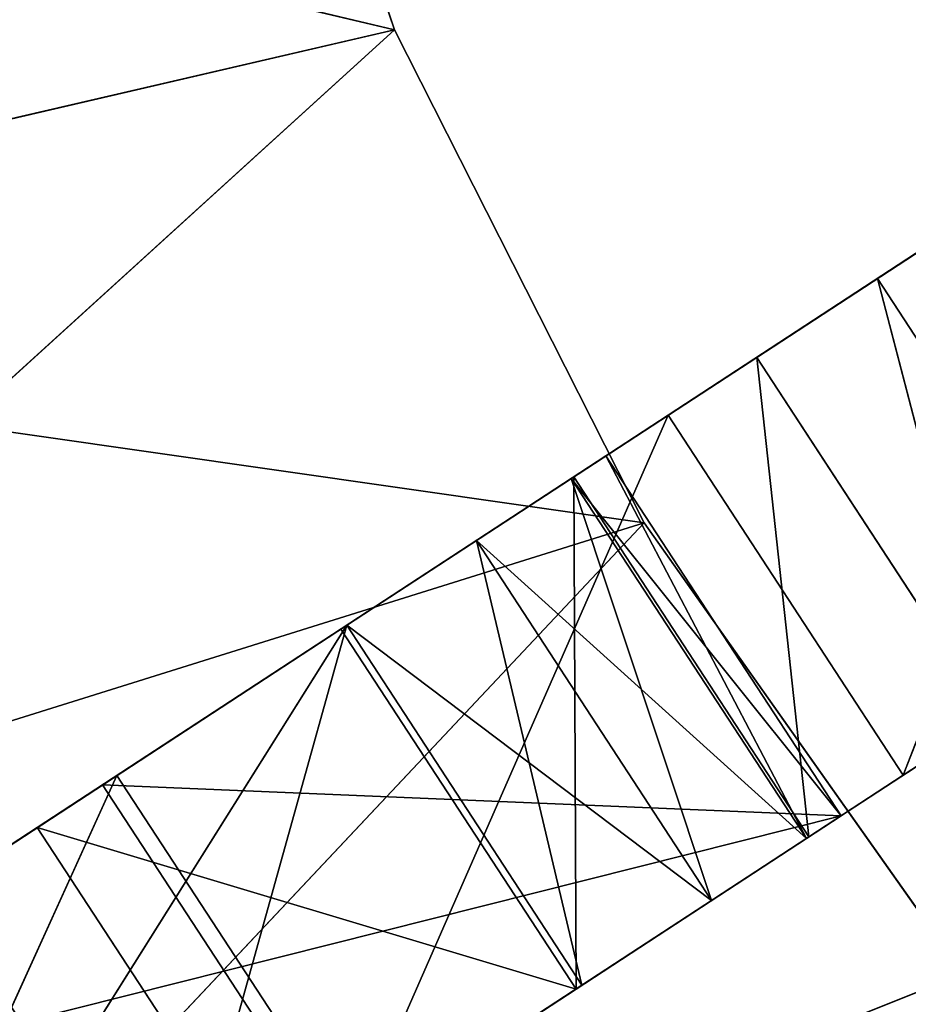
# Model space of a CAD drawing. Extents: x 258 to 535, y -74 to 276.
# Tile 50 of 201: x 340 to 353, y 103 to 117. Entities that reach past the tile are written whole.
import ezdxf

# ---------------------------------------------------------------- set-up
doc = ezdxf.new("R2010")
doc.units = 0
doc.header["$LTSCALE"] = 25.4
doc.layers.get('0').update_dxf_attribs({"color": 13, "linetype": 'CONTINUOUS'})

# ---------------------------------------------------------------- blocks, each defined once
blk = doc.blocks.new('IKA-C-4173_STL_1')
at = {"color": 33}
for p, q in [((155.508, 1397.756, 178.27), (161.472, 1398.293, 182.166)), ((155.508, 1397.756, 178.27), (161.472, 1398.293, 182.166)), ((161.472, 1398.293, 182.166), (158.926, 1397.756, 173.037)), ((161.472, 1398.293, 182.166), (158.926, 1397.756, 173.037)), ((164.89, 1398.293, 176.934), (158.926, 1397.756, 173.037)), ((164.89, 1398.293, 176.934), (158.926, 1397.756, 173.037)), ((161.472, 1398.293, 182.166), (164.89, 1398.293, 176.934)), ((161.472, 1398.293, 182.166), (164.89, 1398.293, 176.934)), ((161.472, 1398.293, 182.166), (163.356, 1397.691, 183.397)), ((161.472, 1398.293, 182.166), (163.356, 1397.691, 183.397)), ((161.472, 1398.293, 182.166), (165.239, 1393.793, 184.627)), ((161.472, 1398.293, 182.166), (165.239, 1393.793, 184.627)), ((161.472, 1398.293, 182.166), (164.735, 1391.543, 184.298)), ((161.472, 1389.293, 182.166), (161.472, 1398.293, 182.166)), ((161.472, 1389.293, 182.166), (161.472, 1398.293, 182.166)), ((163.356, 1389.896, 183.397), (161.472, 1398.293, 182.166)), ((163.356, 1389.896, 183.397), (161.472, 1398.293, 182.166)), ((161.472, 1398.293, 182.166), (164.735, 1391.543, 184.298)), ((163.356, 1397.691, 183.397), (164.89, 1398.293, 176.934)), ((163.356, 1397.691, 183.397), (164.89, 1398.293, 176.934)), ((166.774, 1397.691, 178.164), (164.89, 1398.293, 176.934)), ((164.89, 1398.293, 176.934), (164.89, 1389.293, 176.934)), ((164.89, 1398.293, 176.934), (164.89, 1389.293, 176.934)), ((166.774, 1397.691, 178.164), (164.89, 1398.293, 176.934)), ((161.472, 1389.293, 182.166), (155.508, 1397.756, 178.27)), ((161.472, 1389.293, 182.166), (155.508, 1397.756, 178.27)), ((158.926, 1397.756, 173.037), (164.89, 1389.293, 176.934)), ((158.926, 1397.756, 173.037), (164.89, 1389.293, 176.934)), ((163.356, 1397.691, 183.397), (166.774, 1397.691, 178.164)), ((163.356, 1397.691, 183.397), (166.774, 1397.691, 178.164)), ((163.356, 1397.691, 183.397), (164.735, 1396.043, 184.298)), ((163.356, 1397.691, 183.397), (164.735, 1396.043, 184.298)), ((163.356, 1397.691, 183.397), (165.239, 1393.793, 184.627)), ((163.356, 1397.691, 183.397), (165.239, 1393.793, 184.627)), ((164.735, 1396.043, 184.298), (166.774, 1397.691, 178.164)), ((164.735, 1396.043, 184.298), (166.774, 1397.691, 178.164)), ((166.774, 1397.691, 178.164), (164.89, 1389.293, 176.934)), ((166.774, 1397.691, 178.164), (164.89, 1389.293, 176.934)), ((168.153, 1396.043, 179.065), (166.774, 1397.691, 178.164)), ((168.153, 1396.043, 179.065), (166.774, 1397.691, 178.164)), ((152.836, 1396.277, 169.059), (164.89, 1389.293, 176.934)), ((152.836, 1396.277, 169.059), (164.89, 1389.293, 176.934)), ((164.735, 1396.043, 184.298), (168.153, 1396.043, 179.065)), ((164.735, 1396.043, 184.298), (168.153, 1396.043, 179.065)), ((164.735, 1396.043, 184.298), (165.239, 1393.793, 184.627)), ((164.735, 1396.043, 184.298), (165.239, 1393.793, 184.627)), ((164.89, 1389.293, 176.934), (168.153, 1396.043, 179.065)), ((164.89, 1389.293, 176.934), (168.153, 1396.043, 179.065)), ((165.239, 1393.793, 184.627), (168.153, 1396.043, 179.065)), ((165.239, 1393.793, 184.627), (168.153, 1396.043, 179.065)), ((168.658, 1393.793, 179.395), (168.153, 1396.043, 179.065)), ((168.658, 1393.793, 179.395), (168.153, 1396.043, 179.065)), ((165.239, 1393.793, 184.627), (164.735, 1391.543, 184.298)), ((164.735, 1391.543, 184.298), (168.658, 1393.793, 179.395)), ((164.735, 1391.543, 184.298), (168.658, 1393.793, 179.395)), ((165.239, 1393.793, 184.627), (164.735, 1391.543, 184.298)), ((164.89, 1389.293, 176.934), (168.658, 1393.793, 179.395)), ((164.89, 1389.293, 176.934), (168.658, 1393.793, 179.395)), ((165.239, 1393.793, 184.627), (168.658, 1393.793, 179.395)), ((165.239, 1393.793, 184.627), (168.658, 1393.793, 179.395)), ((166.774, 1389.896, 178.164), (168.658, 1393.793, 179.395)), ((166.774, 1389.896, 178.164), (168.658, 1393.793, 179.395)), ((168.153, 1391.543, 179.065), (168.658, 1393.793, 179.395)), ((168.153, 1391.543, 179.065), (168.658, 1393.793, 179.395)), ((164.735, 1391.543, 184.298), (163.356, 1389.896, 183.397)), ((163.356, 1389.896, 183.397), (168.153, 1391.543, 179.065)), ((163.356, 1389.896, 183.397), (168.153, 1391.543, 179.065)), ((164.735, 1391.543, 184.298), (163.356, 1389.896, 183.397)), ((164.735, 1391.543, 184.298), (168.153, 1391.543, 179.065)), ((164.735, 1391.543, 184.298), (168.153, 1391.543, 179.065)), ((166.774, 1389.896, 178.164), (168.153, 1391.543, 179.065)), ((166.774, 1389.896, 178.164), (168.153, 1391.543, 179.065)), ((163.356, 1389.896, 183.397), (161.472, 1389.293, 182.166)), ((161.472, 1389.293, 182.166), (166.774, 1389.896, 178.164)), ((161.472, 1389.293, 182.166), (166.774, 1389.896, 178.164)), ((163.356, 1389.896, 183.397), (161.472, 1389.293, 182.166)), ((163.356, 1389.896, 183.397), (166.774, 1389.896, 178.164)), ((163.356, 1389.896, 183.397), (166.774, 1389.896, 178.164)), ((164.89, 1389.293, 176.934), (166.774, 1389.896, 178.164)), ((164.89, 1389.293, 176.934), (166.774, 1389.896, 178.164)), ((144.441, 1389.293, 186.71), (162.164, 1389.293, 190.818)), ((144.441, 1389.293, 186.71), (162.164, 1389.293, 190.818)), ((148.241, 1389.293, 178.163), (165.794, 1389.293, 183.656)), ((148.241, 1389.293, 178.163), (165.794, 1389.293, 183.656)), ((148.241, 1389.293, 178.163), (162.164, 1389.293, 190.818)), ((148.241, 1389.293, 178.163), (162.164, 1389.293, 190.818)), ((161.472, 1389.293, 182.166), (150.084, 1389.293, 174.726)), ((161.472, 1389.293, 182.166), (150.084, 1389.293, 174.726)), ((170.428, 1389.293, 177.099), (153.104, 1389.293, 170.171)), ((153.104, 1389.293, 170.171), (165.794, 1389.293, 183.656)), ((153.104, 1389.293, 170.171), (165.794, 1389.293, 183.656)), ((170.428, 1389.293, 177.099), (153.104, 1389.293, 170.171)), ((153.502, 1389.293, 169.494), (161.472, 1389.293, 182.166)), ((153.502, 1389.293, 169.494), (161.472, 1389.293, 182.166)), ((153.502, 1389.293, 169.494), (164.89, 1389.293, 176.934)), ((153.502, 1389.293, 169.494), (164.89, 1389.293, 176.934)), ((159.615, 1389.293, 198.433), (162.164, 1389.293, 190.818)), ((162.164, 1389.293, 190.818), (159.615, 1383.043, 198.433)), ((162.164, 1389.293, 190.818), (159.615, 1383.043, 198.433)), ((159.615, 1389.293, 198.433), (162.164, 1389.293, 190.818)), ((161.472, 1389.293, 182.166), (164.89, 1389.293, 176.934)), ((161.472, 1389.293, 182.166), (164.89, 1389.293, 176.934)), ((162.164, 1389.293, 190.818), (165.794, 1389.293, 183.656)), ((165.794, 1389.293, 183.656), (162.164, 1383.043, 190.818)), ((165.794, 1389.293, 183.656), (162.164, 1383.043, 190.818)), ((162.164, 1389.293, 190.818), (165.794, 1389.293, 183.656)), ((162.164, 1389.293, 190.818), (162.164, 1383.043, 190.818)), ((162.164, 1389.293, 190.818), (162.164, 1383.043, 190.818)), ((165.794, 1389.293, 183.656), (170.428, 1389.293, 177.099)), ((170.428, 1389.293, 177.099), (165.794, 1383.043, 183.656)), ((170.428, 1389.293, 177.099), (165.794, 1383.043, 183.656)), ((165.794, 1389.293, 183.656), (170.428, 1389.293, 177.099)), ((165.794, 1389.293, 183.656), (165.794, 1383.043, 183.656)), ((165.794, 1389.293, 183.656), (165.794, 1383.043, 183.656)), ((141.764, 1383.043, 195.673), (162.164, 1383.043, 190.818)), ((141.764, 1383.043, 195.673), (162.164, 1383.043, 190.818)), ((144.441, 1383.043, 186.71), (162.164, 1383.043, 190.818)), ((144.441, 1383.043, 186.71), (162.164, 1383.043, 190.818)), ((144.441, 1383.043, 186.71), (165.794, 1383.043, 183.656)), ((144.441, 1383.043, 186.71), (165.794, 1383.043, 183.656)), ((148.241, 1383.043, 178.163), (165.794, 1383.043, 183.656)), ((148.241, 1383.043, 178.163), (165.794, 1383.043, 183.656)), ((168.658, 1383.043, 179.395), (150.084, 1383.043, 174.726)), ((150.084, 1383.043, 174.726), (165.239, 1383.043, 184.627)), ((168.658, 1383.043, 179.395), (150.084, 1383.043, 174.726)), ((150.084, 1383.043, 174.726), (165.239, 1383.043, 184.627)), ((150.084, 1383.043, 174.726), (157.92, 1379.943, 179.846)), ((150.084, 1383.043, 174.726), (157.92, 1379.943, 179.846)), ((165.794, 1383.043, 183.656), (153.104, 1383.043, 170.171)), ((153.104, 1383.043, 170.171), (170.428, 1383.043, 177.099)), ((153.104, 1383.043, 170.171), (170.428, 1383.043, 177.099)), ((165.794, 1383.043, 183.656), (153.104, 1383.043, 170.171)), ((168.658, 1383.043, 179.395), (153.502, 1383.043, 169.494)), ((168.658, 1381.026, 179.395), (153.502, 1383.043, 169.494)), ((168.658, 1383.043, 179.395), (153.502, 1383.043, 169.494)), ((168.658, 1381.026, 179.395), (153.502, 1383.043, 169.494)), ((165.239, 1383.043, 184.627), (157.92, 1379.943, 179.846)), ((165.239, 1383.043, 184.627), (157.92, 1379.943, 179.846)), ((162.164, 1383.043, 190.818), (159.615, 1383.043, 198.433)), ((162.164, 1383.043, 190.818), (159.615, 1383.043, 198.433)), ((165.794, 1383.043, 183.656), (162.164, 1383.043, 190.818)), ((165.794, 1383.043, 183.656), (162.164, 1383.043, 190.818)), ((165.239, 1383.043, 184.627), (168.658, 1383.043, 179.395)), ((168.658, 1381.026, 179.395), (165.239, 1383.043, 184.627)), ((165.239, 1383.043, 184.627), (165.239, 1381.026, 184.627)), ((168.658, 1381.026, 179.395), (165.239, 1383.043, 184.627)), ((165.239, 1383.043, 184.627), (168.658, 1383.043, 179.395)), ((165.239, 1383.043, 184.627), (165.239, 1381.026, 184.627)), ((170.428, 1383.043, 177.099), (165.794, 1383.043, 183.656)), ((170.428, 1383.043, 177.099), (165.794, 1383.043, 183.656)), ((168.658, 1381.026, 179.395), (168.658, 1383.043, 179.395)), ((168.658, 1381.026, 179.395), (168.658, 1383.043, 179.395)), ((165.239, 1381.026, 184.627), (157.92, 1379.943, 179.846)), ((157.92, 1379.943, 179.846), (168.658, 1381.026, 179.395)), ((157.92, 1379.943, 179.846), (168.658, 1381.026, 179.395)), ((165.239, 1381.026, 184.627), (157.92, 1379.943, 179.846)), ((161.339, 1379.943, 174.613), (168.658, 1381.026, 179.395)), ((161.339, 1379.943, 174.613), (168.658, 1381.026, 179.395)), ((168.658, 1381.026, 179.395), (165.239, 1381.026, 184.627)), ((168.658, 1381.026, 179.395), (165.239, 1381.026, 184.627)), ((157.92, 1379.943, 179.846), (152.265, 1378.282, 176.151)), ((157.92, 1379.943, 179.846), (152.265, 1378.282, 176.151)), ((157.92, 1379.943, 179.846), (161.339, 1379.943, 174.613)), ((157.92, 1379.943, 179.846), (161.339, 1379.943, 174.613)), ((149.878, 1202.771, 174.592), (158.128, 1194.17, 179.982)), ((149.878, 1202.771, 174.592), (158.128, 1194.17, 179.982)), ((158.128, 1194.17, 179.982), (153.297, 1202.771, 169.359)), ((158.128, 1194.17, 179.982), (153.297, 1202.771, 169.359)), ((158.128, 1194.17, 179.982), (138.663, 1196.789, 167.264)), ((158.128, 1194.17, 179.982), (138.663, 1196.789, 167.264)), ((148.282, 1187.881, 173.549), (158.128, 1194.17, 179.982)), ((148.282, 1187.881, 173.549), (158.128, 1194.17, 179.982)), ((156.97, 1181.069, 179.225), (158.128, 1194.17, 179.982)), ((156.97, 1181.069, 179.225), (158.128, 1194.17, 179.982)), ((158.128, 1194.17, 179.982), (161.547, 1194.17, 174.749)), ((158.128, 1194.17, 179.982), (161.547, 1194.17, 174.749)), ((158.128, 1194.17, 179.982), (166.144, 1187.172, 185.218)), ((158.128, 1194.17, 179.982), (166.144, 1187.172, 185.218)), ((166.144, 1187.172, 185.218), (161.547, 1194.17, 174.749)), ((166.144, 1187.172, 185.218), (161.547, 1194.17, 174.749)), ((169.562, 1187.172, 179.986), (161.547, 1194.17, 174.749)), ((169.562, 1187.172, 179.986), (161.547, 1194.17, 174.749)), ((156.97, 1181.069, 179.225), (148.282, 1187.881, 173.549)), ((156.97, 1181.069, 179.225), (148.282, 1187.881, 173.549)), ((156.97, 1181.069, 179.225), (166.144, 1187.172, 185.218)), ((156.97, 1181.069, 179.225), (166.144, 1187.172, 185.218)), ((160.389, 1181.069, 173.993), (169.562, 1187.172, 179.986)), ((160.389, 1181.069, 173.993), (169.562, 1187.172, 179.986)), ((161.386, 1178.043, 182.11), (166.144, 1187.172, 185.218)), ((161.386, 1178.043, 182.11), (166.144, 1187.172, 185.218)), ((164.804, 1178.043, 176.877), (169.562, 1187.172, 179.986)), ((164.804, 1178.043, 176.877), (169.562, 1187.172, 179.986)), ((166.144, 1187.172, 185.218), (169.562, 1187.172, 179.986)), ((166.144, 1187.172, 185.218), (169.562, 1187.172, 179.986)), ((166.144, 1187.172, 185.218), (173.464, 1181.916, 190.001)), ((166.144, 1187.172, 185.218), (173.464, 1181.916, 190.001)), ((168.191, 1175.11, 179.09), (169.562, 1187.172, 179.986)), ((168.191, 1175.11, 179.09), (169.562, 1187.172, 179.986)), ((173.464, 1181.916, 190.001), (169.562, 1187.172, 179.986)), ((173.464, 1181.916, 190.001), (169.562, 1187.172, 179.986)), ((176.883, 1181.916, 184.769), (169.562, 1187.172, 179.986)), ((176.883, 1181.916, 184.769), (169.562, 1187.172, 179.986)), ((161.386, 1178.043, 182.11), (173.464, 1181.916, 190.001)), ((161.386, 1178.043, 182.11), (173.464, 1181.916, 190.001)), ((164.773, 1175.11, 184.323), (173.464, 1181.916, 190.001)), ((164.773, 1175.11, 184.323), (173.464, 1181.916, 190.001)), ((168.191, 1175.11, 179.09), (176.883, 1181.916, 184.769)), ((168.191, 1175.11, 179.09), (176.883, 1181.916, 184.769)), ((161.386, 1178.043, 182.11), (156.97, 1181.069, 179.225)), ((156.97, 1181.069, 179.225), (164.804, 1178.043, 176.877)), ((156.97, 1181.069, 179.225), (164.804, 1178.043, 176.877)), ((156.97, 1181.069, 179.225), (160.389, 1181.069, 173.993)), ((156.97, 1181.069, 179.225), (160.389, 1181.069, 173.993)), ((161.386, 1178.043, 182.11), (156.97, 1181.069, 179.225)), ((160.389, 1181.069, 173.993), (164.804, 1178.043, 176.877)), ((160.389, 1181.069, 173.993), (164.804, 1178.043, 176.877)), ((164.773, 1175.11, 184.323), (179.871, 1178.281, 194.187)), ((164.773, 1175.11, 184.323), (179.871, 1178.281, 194.187)), ((167.431, 1171.25, 186.059), (179.871, 1178.281, 194.187)), ((167.431, 1171.25, 186.059), (179.871, 1178.281, 194.187)), ((164.773, 1175.11, 184.323), (161.386, 1178.043, 182.11)), ((161.386, 1178.043, 182.11), (164.804, 1178.043, 176.877)), ((161.386, 1178.043, 182.11), (164.804, 1178.043, 176.877)), ((164.773, 1175.11, 184.323), (161.386, 1178.043, 182.11)), ((164.773, 1175.11, 184.323), (164.804, 1178.043, 176.877)), ((164.773, 1175.11, 184.323), (164.804, 1178.043, 176.877)), ((164.804, 1178.043, 176.877), (168.191, 1175.11, 179.09)), ((164.804, 1178.043, 176.877), (168.191, 1175.11, 179.09)), ((167.431, 1171.25, 186.059), (185.149, 1176.108, 197.635)), ((167.431, 1171.25, 186.059), (185.149, 1176.108, 197.635)), ((169.186, 1166.713, 187.206), (185.149, 1176.108, 197.635)), ((169.186, 1166.713, 187.206), (185.149, 1176.108, 197.635)), ((167.431, 1171.25, 186.059), (164.773, 1175.11, 184.323)), ((164.773, 1175.11, 184.323), (168.191, 1175.11, 179.09)), ((164.773, 1175.11, 184.323), (168.191, 1175.11, 179.09)), ((167.431, 1171.25, 186.059), (164.773, 1175.11, 184.323)), ((167.431, 1171.25, 186.059), (168.191, 1175.11, 179.09)), ((167.431, 1171.25, 186.059), (168.191, 1175.11, 179.09)), ((168.191, 1175.11, 179.09), (170.849, 1171.25, 180.827)), ((168.191, 1175.11, 179.09), (170.849, 1171.25, 180.827)), ((169.186, 1166.713, 187.206), (189.849, 1175.043, 200.706)), ((169.186, 1166.713, 187.206), (189.849, 1175.043, 200.706)), ((169.186, 1166.713, 187.206), (167.431, 1171.25, 186.059)), ((167.431, 1171.25, 186.059), (170.849, 1171.25, 180.827)), ((167.431, 1171.25, 186.059), (170.849, 1171.25, 180.827)), ((169.186, 1166.713, 187.206), (167.431, 1171.25, 186.059)), ((169.186, 1166.713, 187.206), (170.849, 1171.25, 180.827)), ((169.186, 1166.713, 187.206), (170.849, 1171.25, 180.827)), ((169.925, 1161.793, 187.688), (169.186, 1166.713, 187.206)), ((169.186, 1166.713, 187.206), (172.604, 1166.713, 181.973)), ((169.186, 1166.713, 187.206), (172.604, 1166.713, 181.973)), ((169.925, 1161.793, 187.688), (169.186, 1166.713, 187.206))]:
    blk.add_line(p, q, dxfattribs=at)
mesh = blk.add_polyface(dxfattribs=at)
corners = [(161.472, 1398.293, 182.166), (158.926, 1397.756, 173.037), (155.508, 1397.756, 178.27)]
mesh.append_faces([[corners[k] for k in face] for face in [(0, 1, 2)]], dxfattribs={"color": 33})
mesh = blk.add_polyface(dxfattribs=at)
corners = [(161.472, 1398.293, 182.166), (155.508, 1397.756, 178.27), (161.472, 1389.293, 182.166)]
mesh.append_faces([[corners[k] for k in face] for face in [(0, 1, 2)]], dxfattribs={"color": 33})
mesh = blk.add_polyface(dxfattribs=at)
corners = [(161.472, 1398.293, 182.166), (164.89, 1398.293, 176.934), (158.926, 1397.756, 173.037)]
mesh.append_faces([[corners[k] for k in face] for face in [(0, 1, 2)]], dxfattribs={"color": 33})
mesh = blk.add_polyface(dxfattribs=at)
corners = [(164.89, 1389.293, 176.934), (158.926, 1397.756, 173.037), (164.89, 1398.293, 176.934)]
mesh.append_faces([[corners[k] for k in face] for face in [(0, 1, 2)]], dxfattribs={"color": 33})
mesh = blk.add_polyface(dxfattribs=at)
corners = [(163.356, 1397.691, 183.397), (164.89, 1398.293, 176.934), (161.472, 1398.293, 182.166)]
mesh.append_faces([[corners[k] for k in face] for face in [(0, 1, 2)]], dxfattribs={"color": 33})
mesh = blk.add_polyface(dxfattribs=at)
corners = [(165.239, 1393.793, 184.627), (163.356, 1397.691, 183.397), (161.472, 1398.293, 182.166)]
mesh.append_faces([[corners[k] for k in face] for face in [(0, 1, 2)]], dxfattribs={"color": 33})
mesh = blk.add_polyface(dxfattribs=at)
corners = [(165.239, 1393.793, 184.627), (161.472, 1398.293, 182.166), (164.735, 1391.543, 184.298)]
mesh.append_faces([[corners[k] for k in face] for face in [(0, 1, 2)]], dxfattribs={"color": 33})
mesh = blk.add_polyface(dxfattribs=at)
corners = [(163.356, 1389.896, 183.397), (161.472, 1398.293, 182.166), (161.472, 1389.293, 182.166)]
mesh.append_faces([[corners[k] for k in face] for face in [(0, 1, 2)]], dxfattribs={"color": 33})
mesh = blk.add_polyface(dxfattribs=at)
corners = [(164.735, 1391.543, 184.298), (161.472, 1398.293, 182.166), (163.356, 1389.896, 183.397)]
mesh.append_faces([[corners[k] for k in face] for face in [(0, 1, 2)]], dxfattribs={"color": 33})
mesh = blk.add_polyface(dxfattribs=at)
corners = [(163.356, 1397.691, 183.397), (166.774, 1397.691, 178.164), (164.89, 1398.293, 176.934)]
mesh.append_faces([[corners[k] for k in face] for face in [(0, 1, 2)]], dxfattribs={"color": 33})
mesh = blk.add_polyface(dxfattribs=at)
corners = [(166.774, 1397.691, 178.164), (164.89, 1389.293, 176.934), (164.89, 1398.293, 176.934)]
mesh.append_faces([[corners[k] for k in face] for face in [(0, 1, 2)]], dxfattribs={"color": 33})
mesh = blk.add_polyface(dxfattribs=at)
corners = [(161.472, 1389.293, 182.166), (155.508, 1397.756, 178.27), (150.084, 1389.293, 174.726)]
mesh.append_faces([[corners[k] for k in face] for face in [(0, 1, 2)]], dxfattribs={"color": 33})
mesh = blk.add_polyface(dxfattribs=at)
corners = [(155.508, 1397.756, 178.27), (158.926, 1397.756, 173.037), (152.836, 1396.277, 169.059)]
mesh.append_faces([[corners[k] for k in face] for face in [(0, 1, 2)]], dxfattribs={"color": 33})
mesh = blk.add_polyface(dxfattribs=at)
corners = [(164.89, 1389.293, 176.934), (152.836, 1396.277, 169.059), (158.926, 1397.756, 173.037)]
mesh.append_faces([[corners[k] for k in face] for face in [(0, 1, 2)]], dxfattribs={"color": 33})
mesh = blk.add_polyface(dxfattribs=at)
corners = [(164.735, 1396.043, 184.298), (166.774, 1397.691, 178.164), (163.356, 1397.691, 183.397)]
mesh.append_faces([[corners[k] for k in face] for face in [(0, 1, 2)]], dxfattribs={"color": 33})
mesh = blk.add_polyface(dxfattribs=at)
corners = [(165.239, 1393.793, 184.627), (164.735, 1396.043, 184.298), (163.356, 1397.691, 183.397)]
mesh.append_faces([[corners[k] for k in face] for face in [(0, 1, 2)]], dxfattribs={"color": 33})
mesh = blk.add_polyface(dxfattribs=at)
corners = [(164.735, 1396.043, 184.298), (168.153, 1396.043, 179.065), (166.774, 1397.691, 178.164)]
mesh.append_faces([[corners[k] for k in face] for face in [(0, 1, 2)]], dxfattribs={"color": 33})
mesh = blk.add_polyface(dxfattribs=at)
corners = [(168.153, 1396.043, 179.065), (164.89, 1389.293, 176.934), (166.774, 1397.691, 178.164)]
mesh.append_faces([[corners[k] for k in face] for face in [(0, 1, 2)]], dxfattribs={"color": 33})
mesh = blk.add_polyface(dxfattribs=at)
corners = [(164.89, 1389.293, 176.934), (153.502, 1389.293, 169.494), (152.836, 1396.277, 169.059)]
mesh.append_faces([[corners[k] for k in face] for face in [(0, 1, 2)]], dxfattribs={"color": 33})
mesh = blk.add_polyface(dxfattribs=at)
corners = [(164.735, 1396.043, 184.298), (165.239, 1393.793, 184.627), (168.153, 1396.043, 179.065)]
mesh.append_faces([[corners[k] for k in face] for face in [(0, 1, 2)]], dxfattribs={"color": 33})
mesh = blk.add_polyface(dxfattribs=at)
corners = [(168.658, 1393.793, 179.395), (164.89, 1389.293, 176.934), (168.153, 1396.043, 179.065)]
mesh.append_faces([[corners[k] for k in face] for face in [(0, 1, 2)]], dxfattribs={"color": 33})
mesh = blk.add_polyface(dxfattribs=at)
corners = [(168.153, 1396.043, 179.065), (165.239, 1393.793, 184.627), (168.658, 1393.793, 179.395)]
mesh.append_faces([[corners[k] for k in face] for face in [(0, 1, 2)]], dxfattribs={"color": 33})
mesh = blk.add_polyface(dxfattribs=at)
corners = [(165.239, 1393.793, 184.627), (164.735, 1391.543, 184.298), (168.658, 1393.793, 179.395)]
mesh.append_faces([[corners[k] for k in face] for face in [(0, 1, 2)]], dxfattribs={"color": 33})
mesh = blk.add_polyface(dxfattribs=at)
corners = [(168.658, 1393.793, 179.395), (164.735, 1391.543, 184.298), (168.153, 1391.543, 179.065)]
mesh.append_faces([[corners[k] for k in face] for face in [(0, 1, 2)]], dxfattribs={"color": 33})
mesh = blk.add_polyface(dxfattribs=at)
corners = [(168.658, 1393.793, 179.395), (166.774, 1389.896, 178.164), (164.89, 1389.293, 176.934)]
mesh.append_faces([[corners[k] for k in face] for face in [(0, 1, 2)]], dxfattribs={"color": 33})
mesh = blk.add_polyface(dxfattribs=at)
corners = [(168.658, 1393.793, 179.395), (168.153, 1391.543, 179.065), (166.774, 1389.896, 178.164)]
mesh.append_faces([[corners[k] for k in face] for face in [(0, 1, 2)]], dxfattribs={"color": 33})
mesh = blk.add_polyface(dxfattribs=at)
corners = [(164.735, 1391.543, 184.298), (163.356, 1389.896, 183.397), (168.153, 1391.543, 179.065)]
mesh.append_faces([[corners[k] for k in face] for face in [(0, 1, 2)]], dxfattribs={"color": 33})
mesh = blk.add_polyface(dxfattribs=at)
corners = [(163.356, 1389.896, 183.397), (166.774, 1389.896, 178.164), (168.153, 1391.543, 179.065)]
mesh.append_faces([[corners[k] for k in face] for face in [(0, 1, 2)]], dxfattribs={"color": 33})
mesh = blk.add_polyface(dxfattribs=at)
corners = [(163.356, 1389.896, 183.397), (161.472, 1389.293, 182.166), (166.774, 1389.896, 178.164)]
mesh.append_faces([[corners[k] for k in face] for face in [(0, 1, 2)]], dxfattribs={"color": 33})
mesh = blk.add_polyface(dxfattribs=at)
corners = [(161.472, 1389.293, 182.166), (164.89, 1389.293, 176.934), (166.774, 1389.896, 178.164)]
mesh.append_faces([[corners[k] for k in face] for face in [(0, 1, 2)]], dxfattribs={"color": 33})
mesh = blk.add_polyface(dxfattribs=at)
corners = [(159.615, 1389.293, 198.433), (144.441, 1389.293, 186.71), (141.764, 1389.293, 195.673)]
mesh.append_faces([[corners[k] for k in face] for face in [(0, 1, 2)]], dxfattribs={"color": 33})
mesh = blk.add_polyface(dxfattribs=at)
corners = [(162.164, 1389.293, 190.818), (148.241, 1389.293, 178.163), (144.441, 1389.293, 186.71)]
mesh.append_faces([[corners[k] for k in face] for face in [(0, 1, 2)]], dxfattribs={"color": 33})
mesh = blk.add_polyface(dxfattribs=at)
corners = [(159.615, 1389.293, 198.433), (162.164, 1389.293, 190.818), (144.441, 1389.293, 186.71)]
mesh.append_faces([[corners[k] for k in face] for face in [(0, 1, 2)]], dxfattribs={"color": 33})
mesh = blk.add_polyface(dxfattribs=at)
corners = [(165.794, 1389.293, 183.656), (153.104, 1389.293, 170.171), (148.241, 1389.293, 178.163)]
mesh.append_faces([[corners[k] for k in face] for face in [(0, 1, 2)]], dxfattribs={"color": 33})
mesh = blk.add_polyface(dxfattribs=at)
corners = [(162.164, 1389.293, 190.818), (165.794, 1389.293, 183.656), (148.241, 1389.293, 178.163)]
mesh.append_faces([[corners[k] for k in face] for face in [(0, 1, 2)]], dxfattribs={"color": 33})
mesh = blk.add_polyface(dxfattribs=at)
corners = [(161.472, 1389.293, 182.166), (150.084, 1389.293, 174.726), (153.502, 1389.293, 169.494)]
mesh.append_faces([[corners[k] for k in face] for face in [(0, 1, 2)]], dxfattribs={"color": 33})
mesh = blk.add_polyface(dxfattribs=at)
corners = [(165.794, 1389.293, 183.656), (170.428, 1389.293, 177.099), (153.104, 1389.293, 170.171)]
mesh.append_faces([[corners[k] for k in face] for face in [(0, 1, 2)]], dxfattribs={"color": 33})
mesh = blk.add_polyface(dxfattribs=at)
corners = [(170.428, 1389.293, 177.099), (158.949, 1389.293, 162.868), (153.104, 1389.293, 170.171)]
mesh.append_faces([[corners[k] for k in face] for face in [(0, 1, 2)]], dxfattribs={"color": 33})
mesh = blk.add_polyface(dxfattribs=at)
corners = [(161.472, 1389.293, 182.166), (153.502, 1389.293, 169.494), (164.89, 1389.293, 176.934)]
mesh.append_faces([[corners[k] for k in face] for face in [(0, 1, 2)]], dxfattribs={"color": 33})
mesh = blk.add_polyface(dxfattribs=at)
corners = [(170.428, 1389.293, 177.099), (165.679, 1389.293, 156.372), (158.949, 1389.293, 162.868)]
mesh.append_faces([[corners[k] for k in face] for face in [(0, 1, 2)]], dxfattribs={"color": 33})
mesh = blk.add_polyface(dxfattribs=at)
corners = [(162.164, 1389.293, 190.818), (159.615, 1383.043, 198.433), (162.164, 1383.043, 190.818)]
mesh.append_faces([[corners[k] for k in face] for face in [(0, 1, 2)]], dxfattribs={"color": 33})
mesh = blk.add_polyface(dxfattribs=at)
corners = [(159.615, 1389.293, 198.433), (159.615, 1383.043, 198.433), (162.164, 1389.293, 190.818)]
mesh.append_faces([[corners[k] for k in face] for face in [(0, 1, 2)]], dxfattribs={"color": 33})
mesh = blk.add_polyface(dxfattribs=at)
corners = [(165.794, 1389.293, 183.656), (162.164, 1383.043, 190.818), (165.794, 1383.043, 183.656)]
mesh.append_faces([[corners[k] for k in face] for face in [(0, 1, 2)]], dxfattribs={"color": 33})
mesh = blk.add_polyface(dxfattribs=at)
corners = [(162.164, 1389.293, 190.818), (162.164, 1383.043, 190.818), (165.794, 1389.293, 183.656)]
mesh.append_faces([[corners[k] for k in face] for face in [(0, 1, 2)]], dxfattribs={"color": 33})
mesh = blk.add_polyface(dxfattribs=at)
corners = [(170.428, 1389.293, 177.099), (175.968, 1389.293, 171.287), (165.679, 1389.293, 156.372)]
mesh.append_faces([[corners[k] for k in face] for face in [(0, 1, 2)]], dxfattribs={"color": 33})
mesh = blk.add_polyface(dxfattribs=at)
corners = [(170.428, 1389.293, 177.099), (165.794, 1383.043, 183.656), (170.428, 1383.043, 177.099)]
mesh.append_faces([[corners[k] for k in face] for face in [(0, 1, 2)]], dxfattribs={"color": 33})
mesh = blk.add_polyface(dxfattribs=at)
corners = [(165.794, 1389.293, 183.656), (165.794, 1383.043, 183.656), (170.428, 1389.293, 177.099)]
mesh.append_faces([[corners[k] for k in face] for face in [(0, 1, 2)]], dxfattribs={"color": 33})
mesh = blk.add_polyface(dxfattribs=at)
corners = [(159.615, 1383.043, 198.433), (141.764, 1383.043, 195.673), (162.164, 1383.043, 190.818)]
mesh.append_faces([[corners[k] for k in face] for face in [(0, 1, 2)]], dxfattribs={"color": 33})
mesh = blk.add_polyface(dxfattribs=at)
corners = [(141.764, 1383.043, 195.673), (144.441, 1383.043, 186.71), (162.164, 1383.043, 190.818)]
mesh.append_faces([[corners[k] for k in face] for face in [(0, 1, 2)]], dxfattribs={"color": 33})
mesh = blk.add_polyface(dxfattribs=at)
corners = [(162.164, 1383.043, 190.818), (144.441, 1383.043, 186.71), (165.794, 1383.043, 183.656)]
mesh.append_faces([[corners[k] for k in face] for face in [(0, 1, 2)]], dxfattribs={"color": 33})
mesh = blk.add_polyface(dxfattribs=at)
corners = [(144.441, 1383.043, 186.71), (148.241, 1383.043, 178.163), (165.794, 1383.043, 183.656)]
mesh.append_faces([[corners[k] for k in face] for face in [(0, 1, 2)]], dxfattribs={"color": 33})
mesh = blk.add_polyface(dxfattribs=at)
corners = [(165.794, 1383.043, 183.656), (148.241, 1383.043, 178.163), (153.104, 1383.043, 170.171)]
mesh.append_faces([[corners[k] for k in face] for face in [(0, 1, 2)]], dxfattribs={"color": 33})
mesh = blk.add_polyface(dxfattribs=at)
corners = [(165.239, 1383.043, 184.627), (168.658, 1383.043, 179.395), (150.084, 1383.043, 174.726)]
mesh.append_faces([[corners[k] for k in face] for face in [(0, 1, 2)]], dxfattribs={"color": 33})
mesh = blk.add_polyface(dxfattribs=at)
corners = [(168.658, 1383.043, 179.395), (153.502, 1383.043, 169.494), (150.084, 1383.043, 174.726)]
mesh.append_faces([[corners[k] for k in face] for face in [(0, 1, 2)]], dxfattribs={"color": 33})
mesh = blk.add_polyface(dxfattribs=at)
corners = [(165.239, 1383.043, 184.627), (150.084, 1383.043, 174.726), (157.92, 1379.943, 179.846)]
mesh.append_faces([[corners[k] for k in face] for face in [(0, 1, 2)]], dxfattribs={"color": 33})
mesh = blk.add_polyface(dxfattribs=at)
corners = [(157.92, 1379.943, 179.846), (150.084, 1383.043, 174.726), (152.265, 1378.282, 176.151)]
mesh.append_faces([[corners[k] for k in face] for face in [(0, 1, 2)]], dxfattribs={"color": 33})
mesh = blk.add_polyface(dxfattribs=at)
corners = [(165.794, 1383.043, 183.656), (153.104, 1383.043, 170.171), (170.428, 1383.043, 177.099)]
mesh.append_faces([[corners[k] for k in face] for face in [(0, 1, 2)]], dxfattribs={"color": 33})
mesh = blk.add_polyface(dxfattribs=at)
corners = [(170.428, 1383.043, 177.099), (153.104, 1383.043, 170.171), (158.949, 1383.043, 162.868)]
mesh.append_faces([[corners[k] for k in face] for face in [(0, 1, 2)]], dxfattribs={"color": 33})
mesh = blk.add_polyface(dxfattribs=at)
corners = [(168.658, 1381.026, 179.395), (153.502, 1383.043, 169.494), (168.658, 1383.043, 179.395)]
mesh.append_faces([[corners[k] for k in face] for face in [(0, 1, 2)]], dxfattribs={"color": 33})
mesh = blk.add_polyface(dxfattribs=at)
corners = [(168.658, 1381.026, 179.395), (161.339, 1379.943, 174.613), (153.502, 1383.043, 169.494)]
mesh.append_faces([[corners[k] for k in face] for face in [(0, 1, 2)]], dxfattribs={"color": 33})
mesh = blk.add_polyface(dxfattribs=at)
corners = [(165.239, 1383.043, 184.627), (157.92, 1379.943, 179.846), (165.239, 1381.026, 184.627)]
mesh.append_faces([[corners[k] for k in face] for face in [(0, 1, 2)]], dxfattribs={"color": 33})
mesh = blk.add_polyface(dxfattribs=at)
corners = [(170.428, 1383.043, 177.099), (158.949, 1383.043, 162.868), (175.968, 1383.043, 171.287)]
mesh.append_faces([[corners[k] for k in face] for face in [(0, 1, 2)]], dxfattribs={"color": 33})
mesh = blk.add_polyface(dxfattribs=at)
corners = [(165.239, 1383.043, 184.627), (165.239, 1381.026, 184.627), (168.658, 1381.026, 179.395)]
mesh.append_faces([[corners[k] for k in face] for face in [(0, 1, 2)]], dxfattribs={"color": 33})
mesh = blk.add_polyface(dxfattribs=at)
corners = [(165.239, 1383.043, 184.627), (168.658, 1381.026, 179.395), (168.658, 1383.043, 179.395)]
mesh.append_faces([[corners[k] for k in face] for face in [(0, 1, 2)]], dxfattribs={"color": 33})
mesh = blk.add_polyface(dxfattribs=at)
corners = [(165.239, 1381.026, 184.627), (157.92, 1379.943, 179.846), (168.658, 1381.026, 179.395)]
mesh.append_faces([[corners[k] for k in face] for face in [(0, 1, 2)]], dxfattribs={"color": 33})
mesh = blk.add_polyface(dxfattribs=at)
corners = [(157.92, 1379.943, 179.846), (161.339, 1379.943, 174.613), (168.658, 1381.026, 179.395)]
mesh.append_faces([[corners[k] for k in face] for face in [(0, 1, 2)]], dxfattribs={"color": 33})
mesh = blk.add_polyface(dxfattribs=at)
corners = [(157.92, 1379.943, 179.846), (152.265, 1378.282, 176.151), (161.339, 1379.943, 174.613)]
mesh.append_faces([[corners[k] for k in face] for face in [(0, 1, 2)]], dxfattribs={"color": 33})
mesh = blk.add_polyface(dxfattribs=at)
corners = [(158.128, 1194.17, 179.982), (149.878, 1202.771, 174.592), (138.663, 1196.789, 167.264)]
mesh.append_faces([[corners[k] for k in face] for face in [(0, 1, 2)]], dxfattribs={"color": 33})
mesh = blk.add_polyface(dxfattribs=at)
corners = [(158.128, 1194.17, 179.982), (153.297, 1202.771, 169.359), (149.878, 1202.771, 174.592)]
mesh.append_faces([[corners[k] for k in face] for face in [(0, 1, 2)]], dxfattribs={"color": 33})
mesh = blk.add_polyface(dxfattribs=at)
corners = [(158.128, 1194.17, 179.982), (161.547, 1194.17, 174.749), (153.297, 1202.771, 169.359)]
mesh.append_faces([[corners[k] for k in face] for face in [(0, 1, 2)]], dxfattribs={"color": 33})
mesh = blk.add_polyface(dxfattribs=at)
corners = [(158.128, 1194.17, 179.982), (138.663, 1196.789, 167.264), (148.282, 1187.881, 173.549)]
mesh.append_faces([[corners[k] for k in face] for face in [(0, 1, 2)]], dxfattribs={"color": 33})
mesh = blk.add_polyface(dxfattribs=at)
corners = [(158.128, 1194.17, 179.982), (148.282, 1187.881, 173.549), (156.97, 1181.069, 179.225)]
mesh.append_faces([[corners[k] for k in face] for face in [(0, 1, 2)]], dxfattribs={"color": 33})
mesh = blk.add_polyface(dxfattribs=at)
corners = [(166.144, 1187.172, 185.218), (158.128, 1194.17, 179.982), (156.97, 1181.069, 179.225)]
mesh.append_faces([[corners[k] for k in face] for face in [(0, 1, 2)]], dxfattribs={"color": 33})
mesh = blk.add_polyface(dxfattribs=at)
corners = [(166.144, 1187.172, 185.218), (161.547, 1194.17, 174.749), (158.128, 1194.17, 179.982)]
mesh.append_faces([[corners[k] for k in face] for face in [(0, 1, 2)]], dxfattribs={"color": 33})
mesh = blk.add_polyface(dxfattribs=at)
corners = [(169.562, 1187.172, 179.986), (160.389, 1181.069, 173.993), (161.547, 1194.17, 174.749)]
mesh.append_faces([[corners[k] for k in face] for face in [(0, 1, 2)]], dxfattribs={"color": 33})
mesh = blk.add_polyface(dxfattribs=at)
corners = [(166.144, 1187.172, 185.218), (169.562, 1187.172, 179.986), (161.547, 1194.17, 174.749)]
mesh.append_faces([[corners[k] for k in face] for face in [(0, 1, 2)]], dxfattribs={"color": 33})
mesh = blk.add_polyface(dxfattribs=at)
corners = [(156.97, 1181.069, 179.225), (148.282, 1187.881, 173.549), (160.389, 1181.069, 173.993)]
mesh.append_faces([[corners[k] for k in face] for face in [(0, 1, 2)]], dxfattribs={"color": 33})
mesh = blk.add_polyface(dxfattribs=at)
corners = [(166.144, 1187.172, 185.218), (156.97, 1181.069, 179.225), (161.386, 1178.043, 182.11)]
mesh.append_faces([[corners[k] for k in face] for face in [(0, 1, 2)]], dxfattribs={"color": 33})
mesh = blk.add_polyface(dxfattribs=at)
corners = [(169.562, 1187.172, 179.986), (164.804, 1178.043, 176.877), (160.389, 1181.069, 173.993)]
mesh.append_faces([[corners[k] for k in face] for face in [(0, 1, 2)]], dxfattribs={"color": 33})
mesh = blk.add_polyface(dxfattribs=at)
corners = [(173.464, 1181.916, 190.001), (166.144, 1187.172, 185.218), (161.386, 1178.043, 182.11)]
mesh.append_faces([[corners[k] for k in face] for face in [(0, 1, 2)]], dxfattribs={"color": 33})
mesh = blk.add_polyface(dxfattribs=at)
corners = [(169.562, 1187.172, 179.986), (168.191, 1175.11, 179.09), (164.804, 1178.043, 176.877)]
mesh.append_faces([[corners[k] for k in face] for face in [(0, 1, 2)]], dxfattribs={"color": 33})
mesh = blk.add_polyface(dxfattribs=at)
corners = [(173.464, 1181.916, 190.001), (169.562, 1187.172, 179.986), (166.144, 1187.172, 185.218)]
mesh.append_faces([[corners[k] for k in face] for face in [(0, 1, 2)]], dxfattribs={"color": 33})
mesh = blk.add_polyface(dxfattribs=at)
corners = [(176.883, 1181.916, 184.769), (168.191, 1175.11, 179.09), (169.562, 1187.172, 179.986)]
mesh.append_faces([[corners[k] for k in face] for face in [(0, 1, 2)]], dxfattribs={"color": 33})
mesh = blk.add_polyface(dxfattribs=at)
corners = [(173.464, 1181.916, 190.001), (176.883, 1181.916, 184.769), (169.562, 1187.172, 179.986)]
mesh.append_faces([[corners[k] for k in face] for face in [(0, 1, 2)]], dxfattribs={"color": 33})
mesh = blk.add_polyface(dxfattribs=at)
corners = [(173.464, 1181.916, 190.001), (161.386, 1178.043, 182.11), (164.773, 1175.11, 184.323)]
mesh.append_faces([[corners[k] for k in face] for face in [(0, 1, 2)]], dxfattribs={"color": 33})
mesh = blk.add_polyface(dxfattribs=at)
corners = [(179.871, 1178.281, 194.187), (173.464, 1181.916, 190.001), (164.773, 1175.11, 184.323)]
mesh.append_faces([[corners[k] for k in face] for face in [(0, 1, 2)]], dxfattribs={"color": 33})
mesh = blk.add_polyface(dxfattribs=at)
corners = [(176.883, 1181.916, 184.769), (170.849, 1171.25, 180.827), (168.191, 1175.11, 179.09)]
mesh.append_faces([[corners[k] for k in face] for face in [(0, 1, 2)]], dxfattribs={"color": 33})
mesh = blk.add_polyface(dxfattribs=at)
corners = [(161.386, 1178.043, 182.11), (156.97, 1181.069, 179.225), (164.804, 1178.043, 176.877)]
mesh.append_faces([[corners[k] for k in face] for face in [(0, 1, 2)]], dxfattribs={"color": 33})
mesh = blk.add_polyface(dxfattribs=at)
corners = [(156.97, 1181.069, 179.225), (160.389, 1181.069, 173.993), (164.804, 1178.043, 176.877)]
mesh.append_faces([[corners[k] for k in face] for face in [(0, 1, 2)]], dxfattribs={"color": 33})
mesh = blk.add_polyface(dxfattribs=at)
corners = [(179.871, 1178.281, 194.187), (164.773, 1175.11, 184.323), (167.431, 1171.25, 186.059)]
mesh.append_faces([[corners[k] for k in face] for face in [(0, 1, 2)]], dxfattribs={"color": 33})
mesh = blk.add_polyface(dxfattribs=at)
corners = [(185.149, 1176.108, 197.635), (179.871, 1178.281, 194.187), (167.431, 1171.25, 186.059)]
mesh.append_faces([[corners[k] for k in face] for face in [(0, 1, 2)]], dxfattribs={"color": 33})
mesh = blk.add_polyface(dxfattribs=at)
corners = [(164.773, 1175.11, 184.323), (161.386, 1178.043, 182.11), (164.804, 1178.043, 176.877)]
mesh.append_faces([[corners[k] for k in face] for face in [(0, 1, 2)]], dxfattribs={"color": 33})
mesh = blk.add_polyface(dxfattribs=at)
corners = [(164.773, 1175.11, 184.323), (164.804, 1178.043, 176.877), (168.191, 1175.11, 179.09)]
mesh.append_faces([[corners[k] for k in face] for face in [(0, 1, 2)]], dxfattribs={"color": 33})
mesh = blk.add_polyface(dxfattribs=at)
corners = [(185.149, 1176.108, 197.635), (167.431, 1171.25, 186.059), (169.186, 1166.713, 187.206)]
mesh.append_faces([[corners[k] for k in face] for face in [(0, 1, 2)]], dxfattribs={"color": 33})
mesh = blk.add_polyface(dxfattribs=at)
corners = [(189.849, 1175.043, 200.706), (185.149, 1176.108, 197.635), (169.186, 1166.713, 187.206)]
mesh.append_faces([[corners[k] for k in face] for face in [(0, 1, 2)]], dxfattribs={"color": 33})
mesh = blk.add_polyface(dxfattribs=at)
corners = [(168.191, 1175.11, 179.09), (167.431, 1171.25, 186.059), (164.773, 1175.11, 184.323)]
mesh.append_faces([[corners[k] for k in face] for face in [(0, 1, 2)]], dxfattribs={"color": 33})
mesh = blk.add_polyface(dxfattribs=at)
corners = [(168.191, 1175.11, 179.09), (170.849, 1171.25, 180.827), (167.431, 1171.25, 186.059)]
mesh.append_faces([[corners[k] for k in face] for face in [(0, 1, 2)]], dxfattribs={"color": 33})
mesh = blk.add_polyface(dxfattribs=at)
corners = [(189.849, 1175.043, 200.706), (169.186, 1166.713, 187.206), (169.925, 1161.793, 187.688)]
mesh.append_faces([[corners[k] for k in face] for face in [(0, 1, 2)]], dxfattribs={"color": 33})
mesh = blk.add_polyface(dxfattribs=at)
corners = [(170.849, 1171.25, 180.827), (169.186, 1166.713, 187.206), (167.431, 1171.25, 186.059)]
mesh.append_faces([[corners[k] for k in face] for face in [(0, 1, 2)]], dxfattribs={"color": 33})
mesh = blk.add_polyface(dxfattribs=at)
corners = [(170.849, 1171.25, 180.827), (172.604, 1166.713, 181.973), (169.186, 1166.713, 187.206)]
mesh.append_faces([[corners[k] for k in face] for face in [(0, 1, 2)]], dxfattribs={"color": 33})
mesh = blk.add_polyface(dxfattribs=at)
corners = [(172.604, 1166.713, 181.973), (169.925, 1161.793, 187.688), (169.186, 1166.713, 187.206)]
mesh.append_faces([[corners[k] for k in face] for face in [(0, 1, 2)]], dxfattribs={"color": 33})

msp = doc.modelspace()

# ---------------------------------------------------------------- block references
at = {"color": 0, "extrusion": (0, 1, -3.88578e-16), "rotation": 180}
msp.add_blockref('IKA-C-4173_STL_1', (-183.454, 1725.197, -73.808), dxfattribs=at)

doc.saveas('drawing.dxf')
